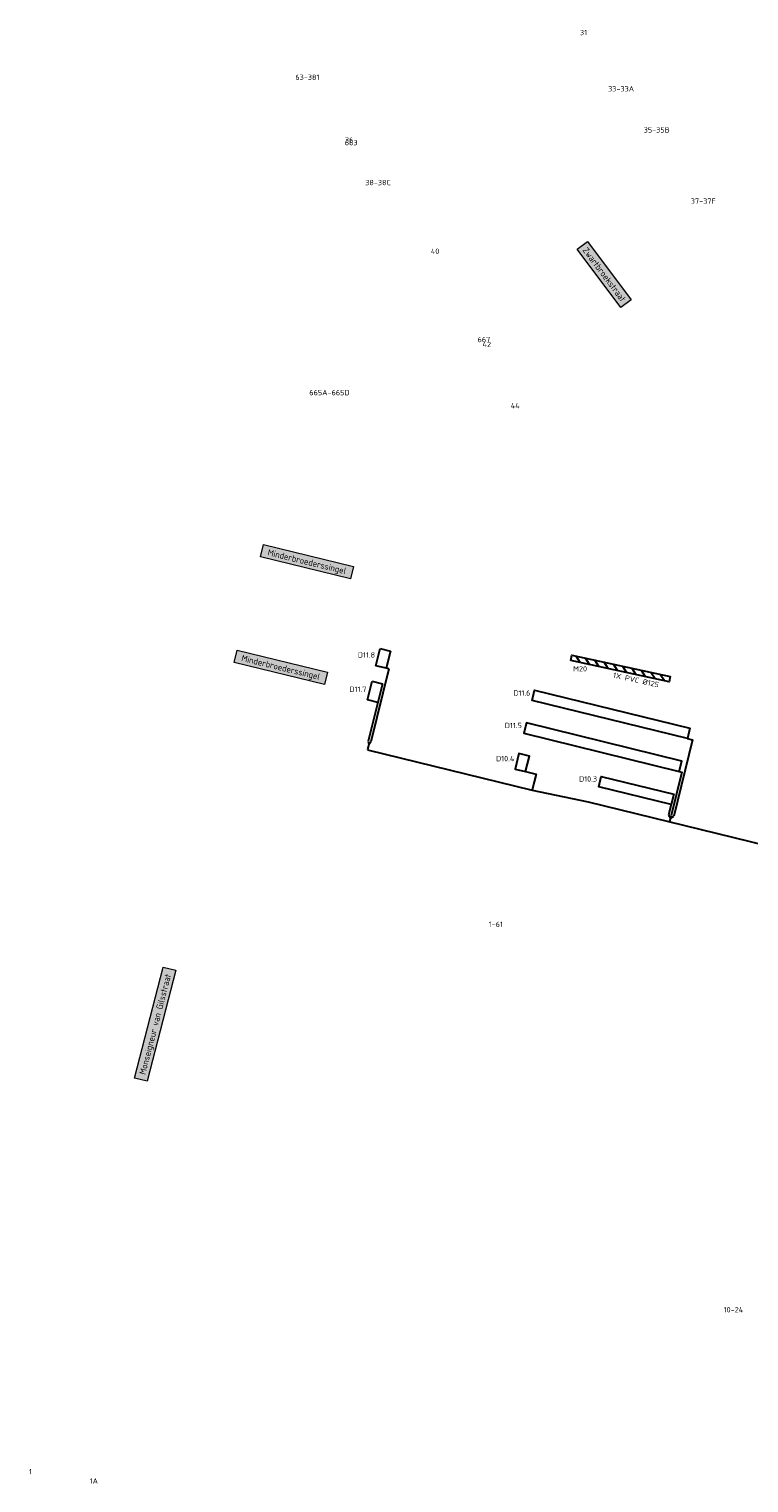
# Model space of a CAD drawing. Header units: metres. Extents: x 196669 to 197735, y 355514 to 356669.
# Tile 3 of 28: x 196940 to 197007, y 355663 to 355799. Entities that reach past the tile are written whole.
import ezdxf
from ezdxf.enums import TextEntityAlignment as Align

# ---------------------------------------------------------------- set-up
doc = ezdxf.new("R2010")
doc.units = ezdxf.units.M
for name, color, linetype, lineweight in [('B-WE-KL-MANTELBUIS-T25', 7, 'Continuous', 18), ('B-WE-OG-BEBOUWING_HUISNUMMER-T35', 252, 'Continuous', 9), ('B-WE-OG-BEBOUWING_STRAATNAAM-T35', 7, 'Continuous', 9), ('N-WE-KL-VRI_KABEL-G', 30, 'Continuous', 30), ('N-WE-KL-VRI_UITSLIJPER-G', 130, 'Continuous', 30), ('N-WE-VW-VRI_DETECTIELUS-G', 3, 'Continuous', 30), ('N-WE-VW-VRI_DETECTIELUS-T25', 7, 'Continuous', 30), ('V-WE-KL-MANTELBUIS-G', 1, 'Continuous', 30), ('V-WE-KL-MANTELBUIS-T25', 1, 'Continuous', 25)]:
    doc.layers.add(name, color=color, linetype=linetype, lineweight=lineweight)
doc.styles.add('NLCS-ISO-M200-T25', font='NLCS-ISO.ttf', dxfattribs={"height": 0.5})
doc.styles.add('NLCS-ISO-M200-T30', font='NLCS-ISO.ttf', dxfattribs={"height": 0.6})

msp = doc.modelspace()

# ---------------------------------------------------------------- hatches: boundary and pattern name
at = {"layer": 'V-WE-KL-MANTELBUIS-G'}
h = msp.add_hatch(dxfattribs=at)
h.set_pattern_fill('ANSI31', color=256, scale=0.2, angle=77.7706184)
h.paths.add_polyline_path([(196990.462, 355739.731), (196990.568, 355740.22), (196999.792, 355738.22), (196999.686, 355737.732)])

# ---------------------------------------------------------------- linework, layer by layer
at = {"layer": 'N-WE-KL-VRI_KABEL-G'}
msp.add_line((196971.536, 355731.883), (196971.405, 355731.349), dxfattribs=at)
at = {"layer": 'N-WE-KL-VRI_KABEL-G', "flags": 128}
for points in [[(196971.474, 355732.155), (196971.536, 355731.883), (196971.717, 355732.096)], [(196987.033, 355728.338), (196986.842, 355727.561), (196992.107, 355726.475), (197032.808, 355716.488)], [(196999.639, 355725.244), (196999.822, 355724.942), (197000.124, 355725.125)], [(196999.739, 355724.602), (196999.882, 355725.185)]]:
    msp.add_lwpolyline(points, dxfattribs=at)
at = {"layer": 'N-WE-KL-VRI_UITSLIJPER-G'}
for p, q in [((196973.397, 355738.943), (196971.717, 355732.096)), ((196973.397, 355738.943), (196973.155, 355739.002)), ((196972.368, 355735.797), (196971.474, 355732.155))]:
    msp.add_line(p, q, dxfattribs=at)
at = {"layer": 'N-WE-KL-VRI_UITSLIJPER-G', "flags": 128}
for points in [[(197001.396, 355732.407), (197001.882, 355732.288), (197000.124, 355725.125)], [(196986.221, 355729.309), (196987.212, 355729.066), (196987.033, 355728.338)], [(197000.64, 355729.323), (197000.883, 355729.264), (196999.882, 355725.185)], [(196999.877, 355726.216), (196999.639, 355725.244)]]:
    msp.add_lwpolyline(points, dxfattribs=at)
at = {"layer": 'N-WE-VW-VRI_DETECTIELUS-G'}
for p, q in [((196972.183, 355739.241), (196972.577, 355740.843)), ((196972.577, 355740.843), (196973.548, 355740.605)), ((196973.548, 355740.605), (196973.155, 355739.002)), ((196973.155, 355739.002), (196972.183, 355739.241)), ((196971.397, 355736.036), (196971.826, 355737.784)), ((196971.826, 355737.784), (196972.797, 355737.545)), ((196972.797, 355737.545), (196972.368, 355735.797)), ((196972.368, 355735.797), (196971.397, 355736.036))]:
    msp.add_line(p, q, dxfattribs=at)
at = {"layer": 'N-WE-VW-VRI_DETECTIELUS-G', "flags": 128}
for points in [[(197001.396, 355732.407), (196986.829, 355735.982), (196987.067, 355736.953), (197001.635, 355733.378)], [(197000.64, 355729.323), (197000.878, 355730.295), (196986.31, 355733.869), (196986.072, 355732.898)], [(196986.221, 355729.309), (196986.578, 355730.766), (196985.607, 355731.004), (196985.25, 355729.547)], [(196999.877, 355726.216), (196993.079, 355727.884), (196993.317, 355728.855), (197000.116, 355727.187)]]:
    msp.add_lwpolyline(points, close=True, dxfattribs=at)
at = {"layer": 'V-WE-KL-MANTELBUIS-G', "flags": 128}
msp.add_lwpolyline([(196990.462, 355739.731), (196990.568, 355740.22), (196999.792, 355738.22), (196999.686, 355737.732)], close=True, dxfattribs=at)

# ---------------------------------------------------------------- texts
at = {"layer": 'B-WE-OG-BEBOUWING_HUISNUMMER-T35', "style": 'NLCS-ISO-M200-T25'}
for s, p in [('31', (196991.654, 355798.665)), ('63-381', (196965.765, 355794.47)), ('33-33A', (196995.179, 355793.388)), ('35-35B', (196998.52, 355789.526)), ('36', (196969.679, 355788.586)), ('663', (196969.875, 355788.334)), ('38-38C', (196972.385, 355784.585)), ('37-37F', (197002.884, 355782.842)), ('40', (196977.74, 355778.14)), ('667', (196982.317, 355769.852)), ('42', (196982.584, 355769.39)), ('665A-665D', (196967.831, 355764.873)), ('44', (196985.25, 355763.652)), ('1-61', (196983.435, 355714.971)), ('10-24', (197005.708, 355678.804)), ('1', (196939.801, 355663.605)), ('1A', (196945.738, 355662.736))]:
    msp.add_text(s, height=0.5, dxfattribs=at).set_placement(p, align=Align.MIDDLE)
at = {"layer": 'B-WE-OG-BEBOUWING_STRAATNAAM-T35', "char_height": 0.6, "attachment_point": 2, "style": 'NLCS-ISO-M200-T30', "bg_fill": 17, "box_fill_scale": 1.5, "bg_fill_color": 256, "bg_fill_true_color": 14737364, "bg_fill_transparency": 0}
for s, insert, width, rotation in [('Zwartbroekstraat', (196993.841, 355776.142), 6.2221, 306.88832), ('Minderbroederssingel', (196965.796, 355749.299), 8.10322, 346.3), ('Minderbroederssingel', (196963.341, 355739.382), 8.10322, 346.3), ('Monseigneur van Gilsstraat', (196951.201, 355705.676), 10.15105, 75.51813)]:
    msp.add_mtext(s, dxfattribs=dict(at, insert=insert, width=width, rotation=rotation))

# ---------------------------------------------------------------- next in the draw order: texts
at = {"layer": 'B-WE-KL-MANTELBUIS-T25', "insert": (196994.485, 355738.615), "char_height": 0.5, "width": 3.84029, "attachment_point": 1, "rotation": 347.77062, "style": 'NLCS-ISO-M200-T25', "bg_fill": 3, "box_fill_scale": 1.2, "bg_fill_color": 256, "bg_fill_transparency": 0}
msp.add_mtext('1X PVC %%C125', dxfattribs=at)
at = {"layer": 'N-WE-VW-VRI_DETECTIELUS-T25', "char_height": 0.5, "attachment_point": 2, "style": 'NLCS-ISO-M200-T25', "bg_fill": 3, "box_fill_scale": 1.2, "bg_fill_color": 256, "bg_fill_transparency": 0}
for s, insert in [('D11.8', (196971.308, 355740.505)), ('D11.7', (196970.509, 355737.287)), ('D11.6', (196985.876, 355736.93)), ('D11.5', (196985.077, 355733.883)), ('D10.4', (196984.314, 355730.775)), ('D10.3', (196992.084, 355728.868))]:
    msp.add_mtext(s, dxfattribs=dict(at, insert=insert))
at = {"layer": 'V-WE-KL-MANTELBUIS-T25', "insert": (196990.688, 355739.203), "char_height": 0.5, "width": 0.64381, "attachment_point": 1, "style": 'NLCS-ISO-M200-T25', "bg_fill": 3, "box_fill_scale": 1.2, "bg_fill_color": 256, "bg_fill_transparency": 0}
msp.add_mtext('M20', dxfattribs=at)

# ---------------------------------------------------------------- next in the draw order: linework, layer by layer
at = {"layer": 'N-WE-KL-VRI_KABEL-G', "flags": 128}
msp.add_lwpolyline([(196971.405, 355731.349), (196986.842, 355727.561)], dxfattribs=at)

doc.saveas('drawing.dxf')
